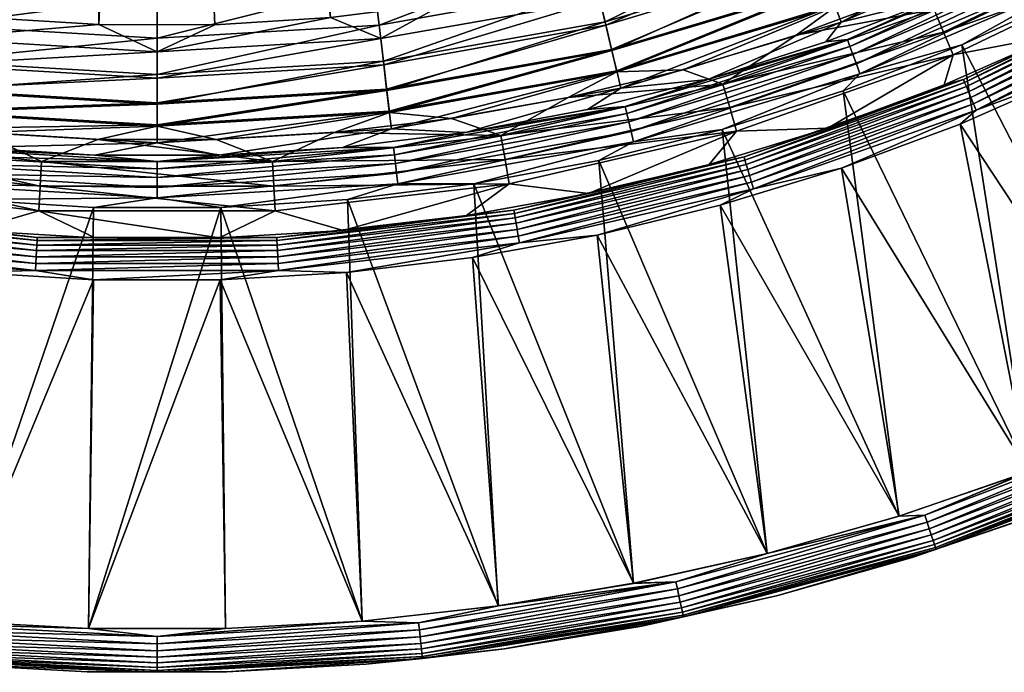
# Model space of a CAD drawing. Header units: inches. Extents: x -175 to 175, y -175 to 175.
# Tile 12 of 43: x -10 to 59, y -175 to -130. Entities that reach past the tile are written whole.
import ezdxf

# ---------------------------------------------------------------- set-up
doc = ezdxf.new("R2010")
doc.units = ezdxf.units.IN
doc.header["$MEASUREMENT"] = 0
doc.layers.add('Layer 1', color=7, linetype='Continuous')

# ---------------------------------------------------------------- blocks, each defined once
blk = doc.blocks.new('Bucket 35 H-6')
at = {"color": 253, "true_color": 0xa4adb2}
mesh = blk.add_polyface(dxfattribs=at)
corners = [(-41.707, -114.49, 18.251), (-54.333, -109.066, 18.251), (-46.249, -109.306, 18), (-65.97, -102.448, 18.251), (-59.341, -102.79, 18), (-39.428, -111.949, 18), (-32.459, -114.164, 18), (-28.279, -118.524, 18.251), (-52.91, -106.244, 18), (-55.765, -111.94, 19.042), (-42.806, -117.507, 19.042), (-67.708, -105.147, 19.042), (-69.399, -107.772, 20.397), (-57.157, -114.735, 20.397), (-65.557, -98.942, 18), (-17.197, -27.565, 18), (-25.382, -115.944, 18), (-8.156, -31.453, 18), (-4.932, -32.12, 18), (1.641, -32.457, 18), (-3.645, -118.632, 18), (-1.651, -32.458, 18), (-10.957, -118.183, 18), (-18.201, -117.286, 18), (-11.294, -30.465, 18), (-14.321, -29.162, 18), (-71.509, -94.729, 18), (-19.896, -25.687, 18), (-77.207, -90.145, 18), (-22.398, -23.541, 18), (-82.609, -85.221, 18), (-18.732, -32.483, 8), (-71.923, -108.534, 8), (-65.12, -112.746, 8), (-15.238, -34.264, 8), (-58.054, -116.542, 8), (-50.766, -119.896, 8), (-35.633, -125.231, 8), (-11.57, -35.67, 8), (-43.269, -122.802, 8), (-22.043, -30.338, 8), (-25.084, -27.875, 8), (-84.704, -98.883, 8), (-27.856, -127.187, 8), (-19.99, -128.658, 8), (-7.8, -36.68, 8), (-4.029, -130.138, 8), (-3.905, -37.295, 8), (-12.035, -129.644, 8), (-78.466, -103.902, 8), (0, -37.5, 8), (-27.858, -25.103, 8), (-90.648, -93.461, 8)]
mesh.append_faces([[corners[k] for k in face] for face in [(0, 1, 2), (1, 3, 4), (5, 6, 0), (2, 5, 0), (0, 6, 7), (1, 8, 2), (9, 0, 10), (8, 1, 4), (11, 1, 9), (9, 1, 0), (12, 9, 13), (10, 13, 9), (4, 14, 15), (16, 17, 18), (19, 20, 21), (22, 21, 20), (18, 22, 23), (5, 24, 17), (17, 16, 6), (5, 2, 24), (8, 25, 2), (4, 15, 25), (14, 26, 27), (28, 27, 26), (27, 28, 29), (28, 30, 29), (15, 14, 27), (8, 4, 25), (24, 2, 25), (6, 5, 17), (23, 16, 18), (21, 22, 18), (31, 32, 33), (34, 35, 36), (37, 38, 39), (33, 35, 31), (40, 41, 42), (43, 44, 45), (39, 34, 36), (46, 47, 48), (48, 47, 44), (37, 45, 38), (49, 32, 40), (47, 46, 50), (45, 44, 47), (45, 37, 43), (34, 39, 38), (31, 35, 34), (40, 32, 31), (51, 52, 41)]], dxfattribs={"color": 253})
mesh = blk.add_polyface(dxfattribs=at)
corners = [(38.108, -133.924, 2.286), (46.276, -131.326, 2.286), (47.341, -129.956, 3.853), (54.276, -128.225, 2.286), (45.808, -125.748, 7.318), (31.458, -131.846, 6.452), (46.395, -127.36, 6.452), (46.915, -128.787, 5.273), (32.099, -134.534, 3.853), (61.118, -122.685, 5.273), (31.81, -133.323, 5.273), (60.441, -121.326, 6.452), (45.187, -124.042, 7.834), (50.736, -119.909, 8), (43.252, -122.807, 8), (59.676, -119.79, 7.318), (31.06, -130.177, 7.318), (58.866, -118.165, 7.834), (30.638, -128.411, 7.834), (35.61, -125.237, 8), (41.707, -114.49, 18.251), (42.806, -117.507, 19.042), (29.024, -121.647, 19.042), (52.924, -106.236, 18), (54.333, -109.066, 18.251), (46.28, -109.294, 18), (55.765, -111.94, 19.042), (39.451, -111.94, 18), (32.478, -114.16, 18), (30.419, -127.493, 22.294), (43.875, -120.441, 20.397), (44.863, -123.154, 22.294), (46.426, -127.444, 27.379), (45.725, -125.521, 24.659), (59.568, -119.574, 24.659), (57.157, -114.735, 20.397), (29.749, -124.684, 20.397), (31.004, -129.942, 24.659), (31.479, -131.933, 27.379), (58.445, -117.32, 22.294), (46.946, -128.87, 30.316), (51.921, -128.011, 33.331), (44.241, -130.865, 33.331), (60.48, -121.406, 27.379), (31.831, -133.41, 30.316), (36.412, -133.255, 33.331), (39.155, -134.246, 40.423), (53.785, -129.083, 40.423), (54.439, -130.655, 47.516), (14.312, -29.185, 18), (59.362, -102.778, 18), (58.035, -116.551, 8), (15.255, -34.255, 8), (65.104, -112.757, 8), (71.914, -108.54, 8), (18.766, -32.465, 8), (47.785, -131.175, 1.659), (47.956, -131.643, 1.091), (62.251, -124.961, 1.659), (48.164, -132.214, 0.619), (62.473, -125.406, 1.091)]
mesh.append_faces([[corners[k] for k in face] for face in [(0, 1, 2), (1, 3, 2), (4, 5, 6), (7, 8, 2), (9, 7, 2), (6, 10, 7), (7, 11, 6), (10, 6, 5), (12, 13, 14), (4, 6, 15), (5, 4, 16), (12, 4, 17), (18, 16, 12), (4, 12, 16), (12, 17, 13), (12, 14, 19), (18, 12, 19), (20, 21, 22), (23, 24, 25), (21, 24, 26), (25, 20, 27), (27, 20, 28), (25, 24, 20), (29, 30, 31), (21, 20, 24), (32, 33, 34), (30, 26, 35), (36, 21, 30), (30, 21, 26), (37, 33, 38), (35, 31, 30), (33, 37, 31), (39, 33, 31), (40, 41, 42), (38, 33, 32), (43, 40, 32), (32, 44, 38), (44, 32, 40), (40, 42, 45), (46, 47, 48), (42, 47, 46), (41, 47, 42), (49, 50, 23), (25, 49, 23), (51, 52, 13), (53, 54, 55), (55, 51, 53), (1, 56, 3), (57, 58, 56), (59, 60, 57)]], dxfattribs={"color": 253})
mesh = blk.add_polyface(dxfattribs=at)
corners = [(15.478, -131.105, 7.834), (15.691, -132.908, 7.318), (30.638, -128.411, 7.834), (35.61, -125.237, 8), (27.842, -127.19, 8), (19.973, -128.661, 8), (12.012, -129.646, 8), (31.06, -130.177, 7.318), (0, -132.016, 7.834), (4.004, -130.14, 8), (-4.029, -130.138, 8), (0, -121.85, 18.251), (3.675, -118.632, 18), (10.975, -118.18, 18), (28.279, -118.524, 18.251), (18.221, -117.282, 18), (25.398, -115.94, 18), (14.286, -121.01, 18.251), (14.662, -124.199, 19.042), (0, -125.061, 19.042), (32.478, -114.16, 18), (41.707, -114.49, 18.251), (29.024, -121.647, 19.042), (-3.645, -118.632, 18), (15.367, -130.168, 22.294), (29.749, -124.684, 20.397), (30.419, -127.493, 22.294), (0, -131.072, 22.294), (15.028, -127.3, 20.397), (0, -128.184, 20.397), (42.806, -117.507, 19.042), (43.875, -120.441, 20.397), (31.004, -129.942, 24.659), (15.662, -132.668, 24.659), (44.863, -123.154, 22.294), (0, -133.59, 24.659), (39.451, -111.94, 18), (11.287, -30.481, 18), (46.28, -109.294, 18), (4.915, -32.125, 18), (8.143, -31.464, 18), (1.641, -32.457, 18), (0, -37.5, 8), (3.943, -37.29, 8), (7.806, -36.678, 8), (43.252, -122.807, 8), (11.596, -35.662, 8), (50.736, -119.909, 8)]
mesh.append_faces([[corners[k] for k in face] for face in [(0, 1, 2), (2, 3, 4), (0, 5, 6), (2, 1, 7), (0, 6, 8), (4, 5, 2), (0, 2, 5), (9, 8, 6), (10, 8, 9), (11, 12, 13), (14, 15, 16), (17, 18, 19), (14, 16, 20), (20, 21, 14), (14, 22, 18), (17, 15, 14), (17, 13, 15), (23, 12, 11), (11, 13, 17), (24, 25, 26), (27, 28, 24), (22, 14, 21), (18, 17, 14), (19, 11, 17), (28, 22, 25), (29, 18, 28), (25, 22, 30), (28, 18, 22), (29, 19, 18), (31, 26, 25), (25, 24, 28), (28, 27, 29), (32, 33, 26), (34, 32, 26), (26, 33, 24), (24, 35, 27), (36, 37, 38), (15, 13, 39), (40, 20, 16), (12, 41, 13), (16, 15, 39), (12, 23, 41), (36, 20, 37), (42, 9, 6), (9, 42, 10), (5, 43, 6), (44, 5, 4), (3, 44, 4), (45, 46, 3), (47, 46, 45)]], dxfattribs={"color": 253})
mesh = blk.add_polyface(dxfattribs=at)
corners = [(62.072, -124.635, 2.286), (61.673, -123.799, 3.853), (54.276, -128.225, 2.286), (69.623, -120.583, 2.286), (47.341, -129.956, 3.853), (61.118, -122.685, 5.273), (60.441, -121.326, 6.452), (59.676, -119.79, 7.318), (46.395, -127.36, 6.452), (46.915, -128.787, 5.273), (66.695, -120.971, 33.331), (59.412, -124.708, 33.331), (61.158, -122.765, 30.316), (46.426, -127.444, 27.379), (59.568, -119.574, 24.659), (60.48, -121.406, 27.379), (46.946, -128.87, 30.316), (51.921, -128.011, 33.331), (62.351, -130.849, 61.7), (69.1, -125.477, 54.608), (69.991, -126.926, 61.7), (55.094, -132.226, 54.608), (54.439, -130.655, 47.516), (68.279, -123.985, 47.516), (77.388, -122.554, 61.7), (53.785, -129.083, 40.423), (67.457, -122.494, 40.423), (78.94, -125.036, 64), (71.396, -129.49, 64), (71.1, -129.108, 63.962), (63.595, -133.492, 64), (70.867, -128.686, 63.844), (56.504, -135.609, 63.844), (70.641, -128.276, 63.64), (56.689, -136.053, 63.962), (70.433, -127.897, 63.356), (56.323, -135.176, 63.64), (70.102, -127.297, 62.593), (70.25, -127.566, 63.001), (56.012, -134.428, 63.001), (56.157, -134.776, 63.356), (55.893, -134.144, 62.593), (55.806, -133.934, 62.153), (69.992, -127.097, 62.153), (62.473, -125.406, 1.091), (48.164, -132.214, 0.619), (62.744, -125.95, 0.619), (47.785, -131.175, 1.659), (62.251, -124.961, 1.659), (47.956, -131.643, 1.091), (75.584, -117.377, 1.659), (75.853, -117.796, 1.091), (76.182, -118.307, 0.619), (63.05, -126.564, 0.273), (48.398, -132.859, 0.273), (63.374, -127.214, 0.066), (76.554, -118.884, 0.273), (48.647, -133.541, 0.066), (63.684, -127.87), (71.44, -123.701), (76.947, -119.494, 0.066), (55.696, -131.542)]
mesh.append_faces([[corners[k] for k in face] for face in [(0, 1, 2), (0, 3, 1), (1, 4, 2), (1, 5, 4), (6, 7, 8), (5, 6, 9), (10, 11, 12), (13, 14, 15), (16, 15, 12), (12, 11, 17), (16, 12, 17), (18, 19, 20), (18, 21, 19), (19, 22, 23), (20, 19, 24), (22, 19, 21), (23, 25, 26), (25, 23, 22), (11, 25, 17), (10, 26, 11), (26, 25, 11), (27, 28, 29), (29, 28, 30), (31, 32, 33), (34, 31, 29), (35, 33, 36), (37, 38, 39), (38, 35, 40), (41, 42, 43), (41, 43, 37), (43, 20, 24), (43, 18, 20), (43, 42, 18), (44, 45, 46), (2, 47, 48), (48, 3, 0), (48, 0, 2), (48, 49, 44), (48, 44, 50), (46, 51, 44), (52, 46, 53), (46, 45, 54), (46, 54, 53), (55, 56, 53), (57, 53, 54), (53, 57, 55), (55, 58, 59), (60, 55, 59), (58, 55, 61), (55, 57, 61)]], dxfattribs={"color": 253})
mesh = blk.add_polyface(dxfattribs=at)
corners = [(54.486, -134.313, 61.7), (46.433, -137.302, 61.7), (55.094, -132.226, 54.608), (62.351, -130.849, 61.7), (39.632, -135.881, 47.516), (54.439, -130.655, 47.516), (71.44, -123.701), (63.684, -127.87), (77.668, -153.468), (55.696, -131.542), (69.1, -157.51), (60.312, -161.081), (47.489, -134.718), (51.344, -164.16), (63.595, -133.492, 64), (77.677, -153.458, 64), (69.1, -157.509, 64), (55.575, -137.026, 64), (60.323, -161.072, 64), (47.361, -140.079, 64), (51.356, -164.148, 64), (71.396, -129.49, 64), (79.032, -156.134, 3), (70.305, -160.256, 3), (70.305, -160.257, 61), (79.022, -156.145, 61), (70.541, -160.11, 61.484), (69.743, -158.298, 63.835), (69.939, -158.743, 63.617), (53.447, -165.028, 63.617), (70.121, -159.155, 63.307), (53.585, -165.457, 63.307), (53.297, -164.565, 63.835), (69.543, -157.844, 63.961), (53.144, -164.093, 63.961), (69.543, -157.844, 0.039), (53.144, -164.093, 0.039), (70.121, -159.155, 0.693), (69.939, -158.743, 0.383), (53.585, -165.457, 0.693), (69.743, -158.298, 0.165), (53.297, -164.565, 0.165), (53.447, -165.028, 0.383), (70.541, -160.11, 2.516), (61.375, -163.881, 3), (71.1, -129.108, 63.962), (56.689, -136.053, 63.962), (41.269, -141.495, 63.962), (56.323, -135.176, 63.64), (56.504, -135.609, 63.844), (41.135, -141.033, 63.844), (70.867, -128.686, 63.844), (70.641, -128.276, 63.64), (56.012, -134.428, 63.001), (40.776, -139.805, 63.001), (55.893, -134.144, 62.593), (41.003, -140.583, 63.64), (56.157, -134.776, 63.356), (70.433, -127.897, 63.356), (40.882, -140.167, 63.356), (70.25, -127.566, 63.001), (70.102, -127.297, 62.593), (55.806, -133.934, 62.153), (40.69, -139.51, 62.593), (40.627, -139.291, 62.153), (48.647, -133.541, 0.066)]
mesh.append_faces([[corners[k] for k in face] for face in [(0, 1, 2), (2, 3, 0), (2, 4, 5), (6, 7, 8), (9, 10, 7), (11, 9, 12), (13, 11, 12), (11, 10, 9), (10, 8, 7), (14, 15, 16), (17, 16, 18), (19, 18, 20), (17, 18, 19), (14, 16, 17), (21, 15, 14), (22, 23, 24), (25, 24, 26), (27, 28, 29), (28, 30, 31), (32, 33, 27), (33, 16, 15), (16, 33, 18), (33, 34, 18), (8, 10, 35), (36, 35, 11), (11, 35, 10), (37, 38, 39), (40, 35, 41), (42, 38, 40), (43, 23, 22), (23, 43, 44), (45, 14, 46), (19, 46, 17), (19, 47, 46), (48, 49, 50), (17, 46, 14), (51, 46, 49), (47, 49, 46), (48, 52, 49), (53, 54, 55), (56, 57, 48), (57, 58, 48), (59, 53, 57), (60, 57, 53), (53, 55, 61), (62, 55, 63), (62, 0, 3), (0, 62, 1), (62, 64, 1), (65, 12, 9)]], dxfattribs={"color": 253})
mesh = blk.add_polyface(dxfattribs=at)
corners = [(-38.111, -133.912, 2.286), (-29.801, -136.004, 2.286), (-32.099, -134.534, 3.853), (-31.81, -133.323, 5.273), (-47.341, -129.956, 3.853), (-16.07, -136.12, 5.273), (-15.892, -134.612, 6.452), (-15.478, -131.105, 7.834), (-15.691, -132.908, 7.318), (0, -132.016, 7.834), (-30.638, -128.411, 7.834), (-31.06, -130.177, 7.318), (-31.458, -131.846, 6.452), (-46.915, -128.787, 5.273), (0, -135.547, 6.452), (0, -133.831, 7.318), (-46.395, -127.36, 6.452), (-4.029, -130.138, 8), (-19.99, -128.658, 8), (-45.808, -125.748, 7.318), (-12.035, -129.644, 8), (-27.856, -127.187, 8), (-35.633, -125.231, 8), (-15.367, -130.168, 22.294), (0, -128.184, 20.397), (0, -131.072, 22.294), (-30.419, -127.493, 22.294), (-15.028, -127.3, 20.397), (-15.662, -132.668, 24.659), (0, -133.59, 24.659), (-15.902, -134.701, 27.379), (-31.004, -129.942, 24.659), (-31.479, -131.933, 27.379), (-45.725, -125.521, 24.659), (-31.831, -133.41, 30.316), (-28.466, -135.166, 33.331), (-36.42, -133.242, 33.331), (0, -135.636, 27.379), (-46.426, -127.444, 27.379), (-16.08, -136.209, 30.316), (-46.946, -128.87, 30.316), (-44.254, -130.848, 33.331), (-39.155, -134.246, 40.423), (-23.798, -137.8, 40.423), (-32.4, -135.796, 1.659), (-47.785, -131.175, 1.659), (-47.956, -131.643, 1.091), (-32.516, -136.28, 1.091), (-48.164, -132.214, 0.619), (-32.657, -136.871, 0.619)]
mesh.append_faces([[corners[k] for k in face] for face in [(0, 1, 2), (2, 3, 4), (0, 2, 4), (5, 6, 3), (2, 5, 3), (7, 8, 9), (10, 11, 7), (3, 12, 13), (5, 14, 6), (3, 6, 12), (14, 15, 6), (6, 8, 12), (12, 11, 16), (8, 6, 15), (11, 12, 8), (9, 17, 7), (9, 8, 15), (7, 18, 10), (7, 11, 8), (10, 19, 11), (20, 7, 17), (18, 7, 20), (21, 10, 18), (22, 10, 21), (23, 24, 25), (26, 27, 23), (28, 29, 30), (31, 28, 32), (24, 23, 27), (29, 28, 25), (28, 31, 23), (31, 33, 26), (25, 28, 23), (23, 31, 26), (34, 35, 36), (30, 29, 37), (32, 28, 30), (38, 31, 32), (37, 39, 30), (30, 34, 32), (34, 30, 39), (34, 40, 32), (34, 39, 35), (34, 36, 41), (42, 36, 35), (43, 42, 35), (44, 1, 0), (0, 45, 44), (46, 47, 44), (48, 49, 47)]], dxfattribs={"color": 253})
mesh = blk.add_polyface(dxfattribs=at)
corners = [(38.108, -133.924, 2.286), (47.341, -129.956, 3.853), (32.099, -134.534, 3.853), (29.784, -136.017, 2.286), (46.915, -128.787, 5.273), (31.81, -133.323, 5.273), (31.831, -133.41, 30.316), (36.412, -133.255, 33.331), (28.451, -135.178, 33.331), (46.946, -128.87, 30.316), (38.219, -139.811, 61.7), (40.109, -137.515, 54.608), (46.433, -137.302, 61.7), (29.866, -141.832, 61.7), (24.377, -141.156, 54.608), (39.155, -134.246, 40.423), (39.632, -135.881, 47.516), (23.798, -137.8, 40.423), (55.094, -132.226, 54.608), (24.087, -139.478, 47.516), (54.439, -130.655, 47.516), (44.241, -130.865, 33.331), (41.269, -141.495, 63.962), (47.361, -140.079, 64), (38.973, -142.64, 64), (30.454, -144.697, 64), (25.001, -144.766, 63.844), (41.135, -141.033, 63.844), (25.083, -145.241, 63.962), (56.504, -135.609, 63.844), (41.003, -140.583, 63.64), (24.847, -143.878, 63.356), (40.776, -139.805, 63.001), (40.882, -140.167, 63.356), (56.323, -135.176, 63.64), (24.921, -144.305, 63.64), (56.157, -134.776, 63.356), (56.012, -134.428, 63.001), (40.627, -139.291, 62.153), (40.69, -139.51, 62.593), (24.783, -143.506, 63.001), (55.893, -134.144, 62.593), (55.806, -133.934, 62.153), (24.731, -143.203, 62.593), (24.692, -142.979, 62.153), (32.816, -137.539, 0.273), (48.164, -132.214, 0.619), (32.657, -136.871, 0.619), (32.4, -135.796, 1.659), (47.785, -131.175, 1.659), (46.276, -131.326, 2.286), (32.516, -136.28, 1.091), (47.956, -131.643, 1.091), (30.574, -139.534), (39.1, -137.388), (32.985, -138.245, 0.066), (48.398, -132.859, 0.273), (48.647, -133.541, 0.066), (47.489, -134.718)]
mesh.append_faces([[corners[k] for k in face] for face in [(0, 1, 2), (0, 2, 3), (4, 5, 2), (6, 7, 8), (6, 9, 7), (10, 11, 12), (13, 14, 11), (15, 16, 17), (10, 13, 11), (18, 12, 11), (11, 19, 16), (16, 18, 11), (8, 15, 17), (15, 20, 16), (7, 15, 8), (21, 15, 7), (22, 23, 24), (22, 24, 25), (26, 27, 28), (29, 22, 27), (30, 27, 26), (28, 27, 22), (31, 32, 33), (30, 34, 27), (35, 30, 26), (35, 33, 30), (33, 36, 30), (31, 33, 35), (37, 33, 32), (12, 38, 10), (39, 32, 40), (41, 32, 39), (39, 38, 42), (38, 39, 43), (10, 38, 13), (38, 44, 13), (45, 46, 47), (48, 49, 0), (3, 48, 0), (0, 49, 50), (49, 51, 52), (51, 49, 48), (53, 54, 55), (47, 46, 52), (47, 52, 51), (46, 45, 56), (55, 56, 45), (56, 55, 57), (58, 57, 54), (57, 55, 54)]], dxfattribs={"color": 253})
mesh = blk.add_polyface(dxfattribs=at)
corners = [(32.099, -134.534, 3.853), (21.351, -137.591, 2.286), (29.784, -136.017, 2.286), (31.81, -133.323, 5.273), (31.458, -131.846, 6.452), (16.07, -136.12, 5.273), (16.216, -137.356, 3.853), (12.847, -138.642, 2.286), (15.892, -134.612, 6.452), (31.06, -130.177, 7.318), (15.691, -132.908, 7.318), (15.662, -132.668, 24.659), (31.004, -129.942, 24.659), (15.902, -134.701, 27.379), (16.08, -136.209, 30.316), (20.389, -136.624, 33.331), (12.264, -137.591, 33.331), (31.479, -131.933, 27.379), (31.831, -133.41, 30.316), (28.451, -135.178, 33.331), (21.411, -143.354, 61.7), (24.377, -141.156, 54.608), (29.866, -141.832, 61.7), (12.881, -144.373, 61.7), (8.179, -143.012, 54.608), (24.087, -139.478, 47.516), (7.984, -139.612, 40.423), (23.798, -137.8, 40.423), (8.082, -141.312, 47.516), (40.109, -137.515, 54.608), (39.632, -135.881, 47.516), (24.921, -144.305, 63.64), (25.001, -144.766, 63.844), (8.388, -146.67, 63.844), (8.336, -145.77, 63.356), (24.783, -143.506, 63.001), (24.847, -143.878, 63.356), (8.361, -146.202, 63.64), (24.731, -143.203, 62.593), (24.692, -142.979, 62.153), (40.627, -139.291, 62.153), (40.776, -139.805, 63.001), (8.315, -145.392, 63.001), (40.69, -139.51, 62.593), (8.284, -144.859, 62.153), (8.297, -145.086, 62.593), (32.4, -135.796, 1.659), (16.368, -138.645, 1.659), (16.578, -140.424, 0.273), (32.657, -136.871, 0.619), (16.497, -139.743, 0.619), (16.426, -139.139, 1.091), (32.516, -136.28, 1.091), (21.924, -141.155), (16.663, -141.145, 0.066), (13.185, -142.24), (32.816, -137.539, 0.273), (32.985, -138.245, 0.066), (30.574, -139.534)]
mesh.append_faces([[corners[k] for k in face] for face in [(0, 1, 2), (3, 4, 5), (1, 0, 6), (6, 7, 1), (3, 6, 0), (6, 3, 5), (5, 4, 8), (4, 9, 8), (8, 9, 10), (11, 12, 13), (14, 15, 16), (13, 12, 17), (17, 14, 13), (14, 17, 18), (18, 19, 15), (14, 18, 15), (20, 21, 22), (23, 21, 20), (21, 23, 24), (25, 26, 27), (21, 28, 25), (29, 21, 25), (16, 27, 26), (27, 30, 25), (15, 27, 16), (19, 27, 15), (31, 32, 33), (34, 35, 36), (37, 36, 31), (38, 39, 40), (41, 36, 35), (38, 35, 42), (43, 35, 38), (22, 39, 20), (20, 39, 44), (45, 39, 38), (2, 1, 46), (47, 1, 7), (46, 1, 47), (48, 49, 50), (46, 51, 52), (51, 46, 47), (50, 49, 52), (50, 52, 51), (53, 54, 55), (49, 48, 56), (54, 56, 48), (56, 54, 57), (58, 57, 53), (57, 54, 53)]], dxfattribs={"color": 253})
mesh = blk.add_polyface(dxfattribs=at)
corners = [(4.283, -139.171, 2.286), (0, -138.31, 3.853), (-4.296, -139.17, 2.286), (16.07, -136.12, 5.273), (15.892, -134.612, 6.452), (0, -137.066, 5.273), (12.847, -138.642, 2.286), (16.216, -137.356, 3.853), (0, -132.016, 7.834), (0, -133.831, 7.318), (15.478, -131.105, 7.834), (0, -135.547, 6.452), (15.691, -132.908, 7.318), (0, -133.59, 24.659), (15.662, -132.668, 24.659), (0, -135.636, 27.379), (15.367, -130.168, 22.294), (0, -137.155, 30.316), (4.089, -138.076, 33.331), (-4.102, -138.076, 33.331), (15.902, -134.701, 27.379), (16.08, -136.209, 30.316), (12.264, -137.591, 33.331), (4.3, -144.884, 61.7), (8.179, -143.012, 54.608), (12.881, -144.373, 61.7), (8.082, -141.312, 47.516), (-7.984, -139.612, 40.423), (7.984, -139.612, 40.423), (-8.179, -143.012, 54.608), (-8.082, -141.312, 47.516), (24.377, -141.156, 54.608), (24.087, -139.478, 47.516), (24.847, -143.878, 63.356), (8.361, -146.202, 63.64), (8.336, -145.77, 63.356), (8.297, -145.086, 62.593), (8.284, -144.859, 62.153), (24.692, -142.979, 62.153), (24.783, -143.506, 63.001), (8.315, -145.392, 63.001), (-8.315, -145.392, 63.001), (24.731, -143.203, 62.593), (-8.284, -144.859, 62.153), (-8.297, -145.086, 62.593), (21.411, -143.354, 61.7), (0, -139.608, 1.659), (16.368, -138.645, 1.659), (16.426, -139.139, 1.091), (0, -140.106, 1.091), (16.497, -139.743, 0.619), (0, -140.713, 0.619), (0, -141.399, 0.273), (4.408, -142.783), (0, -142.126, 0.066), (-4.394, -142.783), (16.578, -140.424, 0.273), (16.663, -141.145, 0.066), (13.185, -142.24)]
mesh.append_faces([[corners[k] for k in face] for face in [(0, 1, 2), (3, 4, 5), (0, 6, 7), (7, 1, 0), (3, 1, 7), (1, 3, 5), (8, 9, 10), (5, 4, 11), (4, 12, 11), (11, 12, 9), (10, 9, 12), (13, 14, 15), (14, 13, 16), (17, 18, 19), (15, 14, 20), (20, 17, 15), (17, 20, 21), (21, 22, 18), (17, 21, 18), (23, 24, 25), (26, 27, 28), (24, 23, 29), (24, 30, 26), (31, 24, 26), (28, 32, 26), (18, 28, 19), (22, 28, 18), (33, 34, 35), (36, 37, 38), (39, 35, 40), (36, 40, 41), (42, 40, 36), (23, 37, 43), (44, 37, 36), (37, 25, 45), (37, 23, 25), (46, 6, 0), (46, 0, 2), (47, 6, 46), (48, 47, 49), (50, 51, 52), (49, 47, 46), (51, 50, 48), (51, 48, 49), (53, 54, 55), (50, 52, 56), (54, 56, 52), (56, 54, 57), (58, 57, 53), (57, 54, 53)]], dxfattribs={"color": 253})
mesh = blk.add_polyface(dxfattribs=at)
corners = [(-21.369, -137.584, 2.286), (-16.216, -137.356, 3.853), (-32.099, -134.534, 3.853), (-16.07, -136.12, 5.273), (-29.801, -136.004, 2.286), (-16.08, -136.209, 30.316), (-20.407, -136.617, 33.331), (-28.466, -135.166, 33.331), (-12.864, -144.375, 61.7), (-21.399, -143.36, 61.7), (-24.377, -141.156, 54.608), (-29.853, -141.842, 61.7), (-40.109, -137.515, 54.608), (-23.798, -137.8, 40.423), (-39.632, -135.881, 47.516), (-24.087, -139.478, 47.516), (-8.179, -143.012, 54.608), (-39.155, -134.246, 40.423), (-8.082, -141.312, 47.516), (-12.271, -137.59, 33.331), (-25.083, -145.241, 63.962), (-8.415, -147.15, 63.962), (-21.842, -146.239, 64), (-30.467, -144.686, 64), (-41.269, -141.495, 63.962), (-25.001, -144.766, 63.844), (-8.388, -146.67, 63.844), (-41.003, -140.583, 63.64), (-24.847, -143.878, 63.356), (-24.921, -144.305, 63.64), (-41.135, -141.033, 63.844), (-8.361, -146.202, 63.64), (-24.783, -143.506, 63.001), (-40.882, -140.167, 63.356), (-8.336, -145.77, 63.356), (-24.731, -143.203, 62.593), (-24.692, -142.979, 62.153), (-8.284, -144.859, 62.153), (-40.69, -139.51, 62.593), (-40.627, -139.291, 62.153), (-8.315, -145.392, 63.001), (-40.776, -139.805, 63.001), (-8.297, -145.086, 62.593), (-32.516, -136.28, 1.091), (-16.426, -139.139, 1.091), (-16.368, -138.645, 1.659), (-32.4, -135.796, 1.659), (-16.578, -140.424, 0.273), (-32.816, -137.539, 0.273), (-32.985, -138.245, 0.066), (-32.657, -136.871, 0.619), (-16.497, -139.743, 0.619), (-13.18, -142.241), (-16.663, -141.145, 0.066), (-21.906, -141.162), (-30.557, -139.547), (-39.098, -137.401)]
mesh.append_faces([[corners[k] for k in face] for face in [(0, 1, 2), (3, 2, 1), (2, 4, 0), (5, 6, 7), (8, 9, 10), (11, 10, 9), (10, 11, 12), (7, 6, 13), (10, 14, 15), (14, 10, 12), (15, 16, 10), (15, 17, 13), (14, 17, 15), (15, 13, 18), (13, 6, 19), (20, 21, 22), (23, 24, 20), (22, 23, 20), (25, 26, 20), (27, 28, 29), (24, 25, 20), (29, 25, 30), (29, 31, 25), (32, 28, 33), (34, 29, 28), (35, 36, 37), (38, 39, 36), (40, 28, 32), (32, 33, 41), (35, 32, 41), (32, 35, 42), (41, 38, 35), (11, 36, 39), (38, 36, 35), (36, 9, 8), (36, 11, 9), (43, 44, 45), (0, 46, 45), (0, 4, 46), (47, 48, 49), (43, 45, 46), (50, 51, 44), (44, 43, 50), (52, 53, 54), (51, 50, 48), (51, 48, 47), (54, 53, 49), (49, 53, 47), (55, 54, 49), (49, 56, 55)]], dxfattribs={"color": 253})
mesh = blk.add_polyface(dxfattribs=at)
corners = [(30.574, -139.534), (42.227, -166.739), (39.1, -137.388), (47.489, -134.718), (51.344, -164.16), (32.971, -168.812), (38.973, -142.64, 64), (51.356, -164.148, 64), (42.23, -166.729, 64), (30.454, -144.697, 64), (32.986, -168.802, 64), (47.361, -140.079, 64), (33.546, -171.757, 61), (42.967, -169.637, 3), (33.562, -171.746, 3), (24.031, -173.342, 61), (42.964, -169.647, 61), (52.251, -167.011, 3), (36.43, -171.126, 61.484), (53.907, -166.449, 61.484), (36.404, -171.003, 61.981), (53.868, -166.33, 61.981), (36.294, -170.487, 62.918), (36.359, -170.79, 62.467), (18.33, -173.652, 62.467), (18.366, -173.994, 61.484), (53.801, -166.122, 62.467), (18.353, -173.869, 61.981), (53.705, -165.827, 62.918), (18.297, -173.344, 62.918), (36.213, -170.106, 63.307), (53.585, -165.457, 63.307), (53.447, -165.028, 63.617), (36.119, -169.665, 63.617), (35.914, -168.704, 63.961), (53.297, -164.565, 63.835), (36.018, -169.189, 63.835), (53.144, -164.093, 63.961), (23.635, -170.365, 64), (35.914, -168.704, 0.039), (53.144, -164.093, 0.039), (23.619, -170.371), (36.018, -169.189, 0.165), (53.297, -164.565, 0.165), (36.213, -170.106, 0.693), (18.297, -173.344, 1.082), (36.294, -170.487, 1.082), (36.119, -169.665, 0.383), (36.359, -170.79, 1.533), (36.404, -171.003, 2.019), (53.801, -166.122, 1.533), (18.257, -172.957, 0.693), (53.447, -165.028, 0.383), (53.585, -165.457, 0.693), (36.43, -171.126, 2.516), (18.33, -173.652, 1.533), (53.705, -165.827, 1.082), (18.353, -173.869, 2.019), (53.868, -166.33, 2.019), (18.366, -173.994, 2.516), (53.907, -166.449, 2.516), (24.047, -173.337, 3), (41.269, -141.495, 63.962), (25.083, -145.241, 63.962)]
mesh.append_faces([[corners[k] for k in face] for face in [(0, 1, 2), (3, 2, 4), (1, 0, 5), (1, 4, 2), (6, 7, 8), (9, 8, 10), (6, 8, 9), (11, 7, 6), (12, 13, 14), (15, 12, 14), (16, 17, 13), (12, 16, 13), (18, 19, 16), (16, 12, 18), (15, 18, 12), (20, 21, 18), (22, 23, 24), (25, 20, 18), (20, 23, 26), (27, 23, 20), (22, 28, 23), (29, 30, 22), (30, 31, 22), (32, 30, 33), (8, 34, 10), (35, 33, 36), (36, 34, 37), (37, 35, 36), (37, 34, 8), (10, 34, 38), (39, 40, 1), (1, 5, 39), (39, 5, 41), (42, 40, 39), (43, 40, 42), (44, 45, 46), (42, 47, 43), (48, 49, 50), (47, 51, 44), (47, 44, 52), (46, 53, 44), (14, 13, 54), (55, 48, 46), (48, 56, 46), (48, 57, 49), (54, 58, 49), (49, 59, 54), (60, 54, 13), (14, 54, 61), (62, 9, 63)]], dxfattribs={"color": 253})
mesh = blk.add_polyface(dxfattribs=at)
corners = [(0, -137.066, 5.273), (0, -135.547, 6.452), (-16.07, -136.12, 5.273), (-4.296, -139.17, 2.286), (0, -138.31, 3.853), (-12.851, -138.641, 2.286), (-16.216, -137.356, 3.853), (-21.369, -137.584, 2.286), (-16.08, -136.209, 30.316), (-12.271, -137.59, 33.331), (-20.407, -136.617, 33.331), (0, -135.636, 27.379), (0, -137.155, 30.316), (-4.102, -138.076, 33.331), (-24.377, -141.156, 54.608), (-8.179, -143.012, 54.608), (-12.864, -144.375, 61.7), (4.3, -144.884, 61.7), (-4.29, -144.883, 61.7), (-7.984, -139.612, 40.423), (-8.082, -141.312, 47.516), (-23.798, -137.8, 40.423), (-24.087, -139.478, 47.516), (8.179, -143.012, 54.608), (7.984, -139.612, 40.423), (8.082, -141.312, 47.516), (-4.386, -147.8, 64), (-8.415, -147.15, 63.962), (8.415, -147.15, 63.962), (-8.388, -146.67, 63.844), (8.388, -146.67, 63.844), (-13.14, -147.278, 64), (-21.842, -146.239, 64), (-25.083, -145.241, 63.962), (-24.847, -143.878, 63.356), (-8.315, -145.392, 63.001), (-8.336, -145.77, 63.356), (-8.361, -146.202, 63.64), (-25.001, -144.766, 63.844), (8.361, -146.202, 63.64), (-24.921, -144.305, 63.64), (8.336, -145.77, 63.356), (-8.297, -145.086, 62.593), (-8.284, -144.859, 62.153), (8.284, -144.859, 62.153), (8.315, -145.392, 63.001), (-24.783, -143.506, 63.001), (8.297, -145.086, 62.593), (-24.692, -142.979, 62.153), (-24.731, -143.203, 62.593), (0, -139.608, 1.659), (-16.368, -138.645, 1.659), (-16.426, -139.139, 1.091), (0, -140.106, 1.091), (-16.497, -139.743, 0.619), (0, -140.713, 0.619), (-16.578, -140.424, 0.273), (0, -141.399, 0.273), (-16.663, -141.145, 0.066), (0, -142.126, 0.066), (-4.394, -142.783), (-13.18, -142.241)]
mesh.append_faces([[corners[k] for k in face] for face in [(0, 1, 2), (3, 4, 5), (5, 4, 6), (6, 7, 5), (0, 6, 4), (6, 0, 2), (8, 9, 10), (8, 11, 12), (12, 13, 9), (8, 12, 9), (14, 15, 16), (15, 17, 18), (19, 20, 21), (15, 18, 16), (15, 22, 20), (23, 15, 20), (19, 9, 13), (13, 24, 19), (19, 25, 20), (19, 21, 9), (26, 27, 28), (29, 30, 27), (31, 32, 27), (33, 29, 27), (34, 35, 36), (37, 29, 38), (37, 39, 29), (40, 36, 37), (41, 37, 36), (42, 43, 44), (45, 36, 35), (42, 35, 46), (47, 35, 42), (16, 43, 48), (49, 43, 42), (43, 18, 17), (43, 16, 18), (50, 3, 51), (51, 5, 7), (5, 51, 3), (52, 53, 50), (52, 50, 51), (54, 55, 53), (53, 52, 54), (55, 54, 56), (55, 56, 57), (58, 57, 56), (58, 59, 57), (60, 59, 61), (59, 58, 61)]], dxfattribs={"color": 253})
mesh = blk.add_polyface(dxfattribs=at)
corners = [(23.619, -170.371), (32.971, -168.812), (21.924, -141.155), (13.185, -142.24), (14.203, -171.412), (30.574, -139.534), (32.986, -168.802, 64), (23.635, -170.365, 64), (21.829, -146.245, 64), (13.123, -147.281, 64), (14.207, -171.411, 64), (30.454, -144.697, 64), (24.047, -173.337, 3), (14.451, -174.402, 61), (24.031, -173.342, 61), (14.455, -174.401, 3), (33.562, -171.746, 3), (4.817, -174.934, 61), (18.366, -173.994, 61.484), (36.43, -171.126, 61.484), (36.404, -171.003, 61.981), (18.353, -173.869, 61.981), (0, -174.961, 61.484), (18.33, -173.652, 62.467), (36.359, -170.79, 62.467), (0, -174.835, 61.981), (18.257, -172.957, 63.307), (36.119, -169.665, 63.617), (36.213, -170.106, 63.307), (18.297, -173.344, 62.918), (36.294, -170.487, 62.918), (18.158, -172.025, 63.835), (18.106, -171.531, 63.961), (35.914, -168.704, 63.961), (18.209, -172.509, 63.617), (36.018, -169.189, 63.835), (35.914, -168.704, 0.039), (18.106, -171.531, 0.039), (36.018, -169.189, 0.165), (18.209, -172.509, 0.383), (36.119, -169.665, 0.383), (18.158, -172.025, 0.165), (18.257, -172.957, 0.693), (36.359, -170.79, 1.533), (18.33, -173.652, 1.533), (18.353, -173.869, 2.019), (18.297, -173.344, 1.082), (36.213, -170.106, 0.693), (36.294, -170.487, 1.082), (18.366, -173.994, 2.516), (0, -174.835, 2.019), (36.404, -171.003, 2.019), (0, -174.961, 2.516), (36.43, -171.126, 2.516), (4.829, -174.933, 3), (25.083, -145.241, 63.962), (8.415, -147.15, 63.962), (25.001, -144.766, 63.844), (8.388, -146.67, 63.844), (8.361, -146.202, 63.64), (24.921, -144.305, 63.64)]
mesh.append_faces([[corners[k] for k in face] for face in [(0, 1, 2), (0, 3, 4), (0, 2, 3), (1, 5, 2), (6, 7, 8), (9, 7, 10), (8, 7, 9), (11, 6, 8), (12, 13, 14), (15, 13, 12), (12, 14, 16), (17, 18, 13), (19, 14, 18), (13, 18, 14), (20, 18, 21), (22, 21, 18), (21, 23, 24), (25, 23, 21), (26, 27, 28), (29, 30, 23), (26, 28, 29), (31, 32, 33), (27, 26, 34), (35, 27, 34), (35, 34, 31), (7, 32, 10), (33, 35, 31), (33, 32, 7), (36, 0, 37), (0, 4, 37), (38, 39, 40), (41, 36, 37), (36, 41, 38), (41, 39, 38), (39, 42, 40), (43, 44, 45), (46, 47, 42), (44, 48, 46), (12, 49, 15), (44, 50, 45), (49, 51, 45), (45, 52, 49), (53, 49, 12), (15, 49, 54), (55, 8, 9), (56, 55, 9), (57, 56, 58), (55, 11, 8), (56, 57, 55), (59, 60, 58)]], dxfattribs={"color": 253})
mesh = blk.add_polyface(dxfattribs=at)
corners = [(-4.394, -142.783), (-4.747, -171.934), (4.408, -142.783), (-13.18, -142.241), (-14.207, -171.411), (-23.635, -170.365), (-4.735, -171.935, 64), (-14.203, -171.412, 64), (-4.386, -147.8, 64), (-23.619, -170.371, 64), (-13.14, -147.278, 64), (4.376, -147.799, 64), (-4.829, -174.933, 61), (-4.817, -174.934, 3), (-14.455, -174.401, 61), (-14.451, -174.402, 3), (-24.047, -173.337, 61), (4.829, -174.933, 3), (0, -174.961, 61.484), (-18.366, -173.994, 61.484), (-18.353, -173.869, 61.981), (-18.33, -173.652, 62.467), (0, -174.617, 62.467), (0, -174.835, 61.981), (0, -174.307, 62.918), (-18.257, -172.957, 63.307), (0, -173.467, 63.617), (0, -173.917, 63.307), (-18.297, -173.344, 62.918), (-18.158, -172.025, 63.835), (-18.106, -171.531, 63.961), (0, -172.484, 63.961), (-18.209, -172.509, 63.617), (0, -172.981, 63.835), (-18.106, -171.531, 0.039), (0, -172.484, 0.039), (0, -173.467, 0.383), (0, -172.981, 0.165), (-18.209, -172.509, 0.383), (-18.158, -172.025, 0.165), (0, -173.917, 0.693), (-18.297, -173.344, 1.082), (0, -174.307, 1.082), (-18.257, -172.957, 0.693), (-18.33, -173.652, 1.533), (0, -174.617, 1.533), (0, -174.961, 2.516), (-18.366, -173.994, 2.516), (-18.353, -173.869, 2.019), (0, -174.835, 2.019), (-8.415, -147.15, 63.962)]
mesh.append_faces([[corners[k] for k in face] for face in [(0, 1, 2), (3, 4, 0), (5, 4, 3), (4, 1, 0), (6, 7, 8), (9, 10, 7), (8, 7, 10), (11, 6, 8), (12, 13, 14), (13, 15, 14), (14, 15, 16), (17, 13, 12), (18, 14, 19), (14, 18, 12), (20, 21, 22), (23, 19, 20), (19, 23, 18), (24, 22, 21), (20, 22, 23), (25, 26, 27), (28, 24, 21), (28, 27, 24), (27, 28, 25), (29, 30, 31), (26, 25, 32), (33, 26, 32), (33, 32, 29), (6, 31, 30), (29, 31, 33), (30, 7, 6), (30, 9, 7), (34, 1, 4), (1, 34, 35), (36, 37, 38), (39, 35, 34), (35, 39, 37), (40, 41, 42), (39, 38, 37), (36, 43, 40), (43, 36, 38), (41, 40, 43), (44, 45, 42), (42, 41, 44), (46, 47, 15), (45, 44, 48), (45, 48, 49), (47, 49, 48), (47, 46, 49), (13, 46, 15), (8, 10, 50)]], dxfattribs={"color": 253})
mesh = blk.add_polyface(dxfattribs=at)
corners = [(4.408, -142.783), (4.735, -171.935), (14.203, -171.412), (-4.747, -171.934), (13.185, -142.24), (4.747, -171.934, 64), (-4.735, -171.935, 64), (4.376, -147.799, 64), (14.207, -171.411, 64), (13.123, -147.281, 64), (4.829, -174.933, 3), (4.817, -174.934, 61), (14.455, -174.401, 3), (-4.829, -174.933, 61), (14.451, -174.402, 61), (0, -174.835, 61.981), (0, -174.617, 62.467), (18.33, -173.652, 62.467), (0, -174.961, 61.484), (18.366, -173.994, 61.484), (18.353, -173.869, 61.981), (18.297, -173.344, 62.918), (0, -173.917, 63.307), (18.209, -172.509, 63.617), (18.257, -172.957, 63.307), (0, -174.307, 62.918), (0, -172.981, 63.835), (0, -172.484, 63.961), (18.106, -171.531, 63.961), (0, -173.467, 63.617), (18.158, -172.025, 63.835), (18.158, -172.025, 0.165), (0, -173.467, 0.383), (18.209, -172.509, 0.383), (0, -172.484, 0.039), (18.106, -171.531, 0.039), (0, -172.981, 0.165), (18.257, -172.957, 0.693), (0, -174.307, 1.082), (18.297, -173.344, 1.082), (0, -173.917, 0.693), (18.33, -173.652, 1.533), (0, -174.617, 1.533), (0, -174.835, 2.019), (0, -174.961, 2.516), (-4.817, -174.934, 3), (18.353, -173.869, 2.019), (18.366, -173.994, 2.516), (8.415, -147.15, 63.962), (-4.386, -147.8, 64), (8.361, -146.202, 63.64), (8.388, -146.67, 63.844), (-8.388, -146.67, 63.844), (-8.415, -147.15, 63.962), (-8.336, -145.77, 63.356), (8.315, -145.392, 63.001), (8.336, -145.77, 63.356), (-8.361, -146.202, 63.64)]
mesh.append_faces([[corners[k] for k in face] for face in [(0, 1, 2), (3, 1, 0), (2, 4, 0), (5, 6, 7), (8, 7, 9), (7, 8, 5), (10, 11, 12), (10, 13, 11), (12, 11, 14), (15, 16, 17), (18, 11, 13), (11, 18, 19), (20, 18, 15), (21, 17, 16), (22, 23, 24), (25, 21, 16), (25, 24, 21), (24, 25, 22), (26, 27, 28), (23, 22, 29), (30, 23, 29), (30, 29, 26), (8, 28, 27), (26, 28, 30), (27, 5, 8), (27, 6, 5), (31, 32, 33), (3, 34, 1), (2, 34, 35), (2, 1, 34), (36, 35, 34), (35, 36, 31), (37, 38, 39), (36, 32, 31), (33, 40, 37), (32, 40, 33), (41, 42, 43), (38, 37, 40), (42, 41, 39), (42, 39, 38), (10, 44, 45), (44, 46, 43), (47, 44, 10), (48, 7, 49), (48, 9, 7), (50, 51, 52), (53, 51, 48), (54, 55, 56), (57, 56, 50)]], dxfattribs={"color": 253})
mesh = blk.add_polyface(dxfattribs=at)
corners = [(70.305, -160.256, 3), (61.364, -163.89, 61), (70.305, -160.257, 61), (52.24, -167.024, 61), (61.375, -163.881, 3), (52.251, -167.011, 3), (42.964, -169.647, 61), (70.541, -160.11, 61.484), (53.907, -166.449, 61.484), (53.868, -166.33, 61.981), (70.491, -159.995, 61.981), (53.801, -166.122, 62.467), (36.359, -170.79, 62.467), (53.705, -165.827, 62.918), (36.43, -171.126, 61.484), (70.278, -159.512, 62.918), (70.121, -159.155, 63.307), (70.403, -159.795, 62.467), (36.404, -171.003, 61.981), (53.297, -164.565, 63.835), (53.447, -165.028, 63.617), (36.119, -169.665, 63.617), (36.294, -170.487, 62.918), (53.585, -165.457, 63.307), (36.213, -170.106, 63.307), (69.939, -158.743, 63.617), (60.323, -161.072, 64), (53.144, -164.093, 63.961), (51.356, -164.148, 64), (69.743, -158.298, 63.835), (69.543, -157.844, 63.961), (42.23, -166.729, 64), (60.312, -161.081), (51.344, -164.16), (53.144, -164.093, 0.039), (42.227, -166.739), (53.297, -164.565, 0.165), (36.119, -169.665, 0.383), (53.447, -165.028, 0.383), (69.543, -157.844, 0.039), (69.743, -158.298, 0.165), (70.403, -159.795, 1.533), (70.278, -159.512, 1.082), (53.801, -166.122, 1.533), (36.213, -170.106, 0.693), (53.585, -165.457, 0.693), (69.939, -158.743, 0.383), (70.121, -159.155, 0.693), (53.705, -165.827, 1.082), (36.294, -170.487, 1.082), (53.907, -166.449, 2.516), (36.359, -170.79, 1.533), (53.868, -166.33, 2.019), (70.491, -159.995, 2.019), (36.404, -171.003, 2.019), (70.541, -160.11, 2.516), (36.43, -171.126, 2.516), (42.967, -169.637, 3)]
mesh.append_faces([[corners[k] for k in face] for face in [(0, 1, 2), (3, 4, 5), (1, 4, 3), (3, 5, 6), (0, 4, 1), (7, 2, 1), (3, 8, 1), (7, 1, 8), (3, 6, 8), (9, 10, 8), (11, 12, 13), (7, 8, 10), (8, 14, 9), (15, 13, 16), (9, 11, 17), (9, 17, 10), (18, 11, 9), (15, 17, 11), (13, 15, 11), (19, 20, 21), (22, 23, 13), (23, 16, 13), (24, 20, 23), (23, 20, 25), (26, 27, 28), (20, 19, 29), (19, 27, 30), (28, 27, 31), (32, 33, 34), (33, 35, 34), (36, 37, 38), (36, 39, 34), (36, 38, 40), (41, 42, 43), (38, 44, 45), (38, 45, 46), (47, 48, 42), (45, 49, 48), (48, 47, 45), (5, 4, 50), (51, 43, 48), (43, 42, 48), (41, 43, 52), (41, 52, 53), (43, 54, 52), (50, 53, 52), (53, 50, 55), (52, 56, 50), (55, 50, 4), (5, 50, 57)]], dxfattribs={"color": 253})

msp = doc.modelspace()

# ---------------------------------------------------------------- block references
at = {"layer": 'Layer 1'}
msp.add_blockref('Bucket 35 H-6', (0, 0), dxfattribs=at)

doc.saveas('drawing.dxf')
